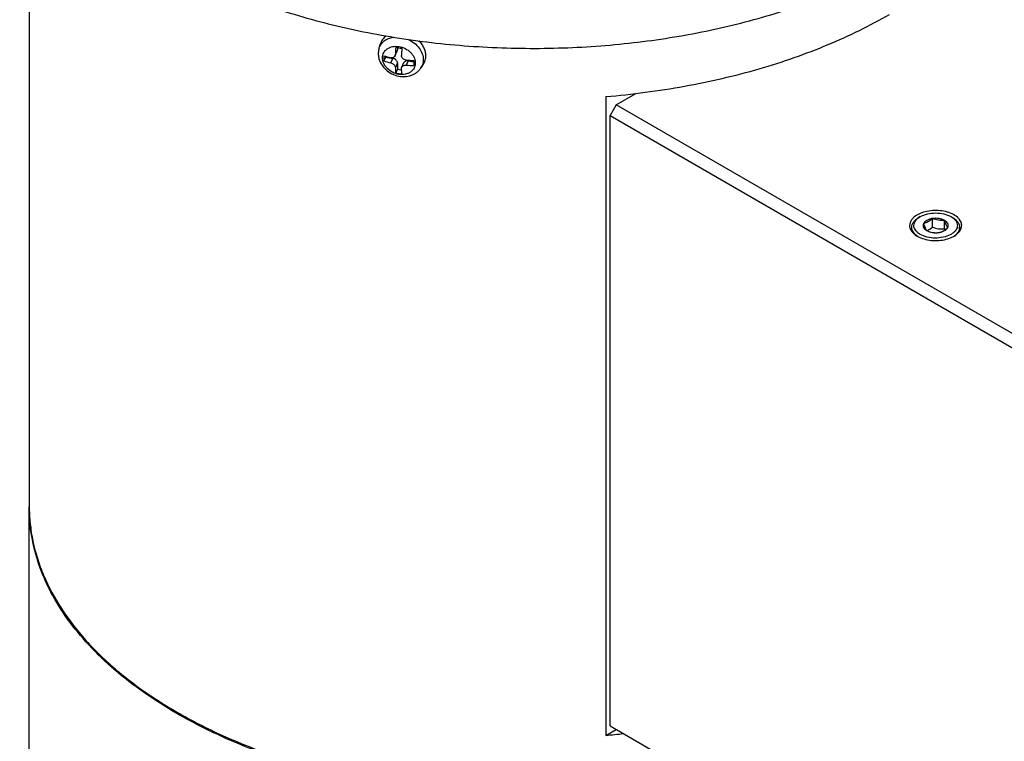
# Model space of a CAD drawing. Header units: millimetres. Extents: x 16 to 3344, y 34 to 2360.
# Tile 71 of 101: x 3076 to 3189, y 1533 to 1616. Entities that reach past the tile are written whole.
import ezdxf

# ---------------------------------------------------------------- set-up
doc = ezdxf.new("R2010")
doc.units = ezdxf.units.MM
doc.header["$LTSCALE"] = 185.02
for name, color, linetype in [('BASE_ASM_PBL23', 7, 'CONTINUOUS'), ('BOX_PBL25', 7, 'CONTINUOUS'), ('DEFAULT_VBL21', 7, 'CONTINUOUS')]:
    doc.layers.add(name, color=color, linetype=linetype)

# ---------------------------------------------------------------- blocks, each defined once
blk = doc.blocks.new('BASE_ASM_PBL23', base_point=(3158.59, 1554.02))
at = {"layer": 'BASE_ASM_PBL23', "color": 7}
for p, q in [((3076.88, 1640.29), (3076.88, 1560.04)), ((3117.13, 1612.71), (3117.28, 1613.21)), ((3119.01, 1612.01), (3119.25, 1612.53)), ((3119.25, 1612.79), (3119.25, 1612.53)), ((3117.87, 1611.69), (3117.67, 1611.27)), ((3117.87, 1611.81), (3117.87, 1611.69)), ((3117.87, 1611.69), (3118.72, 1611.56)), ((3118.48, 1611.04), (3118.72, 1611.56)), ((3118.97, 1611.85), (3119.22, 1612.38)), ((3119.25, 1611.03), (3119.01, 1610.51)), ((3119.25, 1610.31), (3119.06, 1609.89)), ((3119.25, 1611.03), (3119.25, 1610.31)), ((3119.25, 1610.31), (3119.73, 1610.23)), ((3119.75, 1610.54), (3119.99, 1611.07)), ((3120.49, 1611.29), (3120.25, 1610.77)), ((3120.49, 1611.29), (3121.15, 1611.18)), ((3121.96, 1610.47), (3122.24, 1610.91)), ((3143.24, 1607.16), (3143.24, 1533.68)), ((3076.88, 1529.66), (3076.88, 1559.95)), ((3076.88, 1559.87), (3076.88, 1559.95)), ((3143.24, 1533.68), (3144.42, 1534.36))]:
    blk.add_line(p, q, dxfattribs=at)
for centre, radius, start, end in [((3144.31, 1611.02), 25.32, 175.9001, 177.7565), ((3121.07, 1623.52), 10.88, 259.3196, 263.0934), ((3144.31, 1610.95), 24.61, 175.8733, 177.7833), ((3135.4, 1611.57), 17.73, 179.0324, 180.9676), ((3120.73, 1621.09), 9.72, 251.6454, 256.599), ((3121.16, 1623.36), 12.03, 265.6781, 269.9628), ((3120.78, 1620.68), 9.91, 251.6935, 256.5509), ((3121.16, 1622.8), 12.06, 265.6842, 269.9568), ((3138.23, 1611.03), 17.08, 178.9959, 181.0041), ((3121.09, 1620.68), 10.99, 259.3369, 263.0757), ((3135.05, 1631.08), 97.74, 274.8099, 276.0003)]:
    blk.add_arc(centre, radius, start, end, dxfattribs=at)
for points, knots in [([(3075.78, 1646.83), (3075.78, 1645.99), (3075.88, 1644.3), (3076.37, 1641.79), (3077.17, 1639.31), (3078.29, 1636.87), (3079.72, 1634.49), (3081.44, 1632.18), (3083.45, 1629.95), (3086.57, 1627.04), (3091.16, 1623.69), (3097.47, 1620.25), (3104.58, 1617.39), (3112.33, 1615.16), (3120.57, 1613.6), (3129.1, 1612.75), (3137.77, 1612.63), (3146.37, 1613.24), (3154.72, 1614.56), (3162.65, 1616.57), (3169.99, 1619.23), (3174.54, 1621.48), (3176.67, 1622.7)], [0, 0, 0, 0, 0.021329, 0.042887, 0.06489, 0.087532, 0.110979, 0.135363, 0.160783, 0.187306, 0.243737, 0.304679, 0.369759, 0.43835, 0.509629, 0.582645, 0.656369, 0.729738, 0.801707, 0.871292, 0.937623, 1, 1, 1, 1]), ([(3143.24, 1607.16), (3146.27, 1607.42), (3152.22, 1608.2), (3160.8, 1610.18), (3168.72, 1612.93), (3173.62, 1615.31), (3175.89, 1616.62)], [0, 0, 0, 0, 0.266512, 0.524495, 0.770043, 1, 1, 1, 1]), ([(3117.13, 1612.71), (3117.18, 1612.88), (3117.34, 1613.2), (3117.72, 1613.59), (3118.21, 1613.87), (3118.58, 1613.97), (3118.78, 1614)], [0, 0, 0, 0, 0.236849, 0.478356, 0.731556, 1, 1, 1, 1]), ([(3117.96, 1614.14), (3117.8, 1614.03), (3117.52, 1613.75), (3117.34, 1613.39), (3117.28, 1613.21)], [0, 0, 0, 0, 0.505903, 1, 1, 1, 1]), ([(3120.5, 1613.74), (3120.75, 1613.62), (3121.22, 1613.34), (3121.77, 1612.78), (3122.14, 1612.12), (3122.23, 1611.64), (3122.23, 1611.41)], [0, 0, 0, 0, 0.268592, 0.528393, 0.772749, 1, 1, 1, 1]), ([(3117.13, 1612.71), (3117.09, 1612.57), (3117.05, 1612.36), (3117.05, 1612.16), (3117.05, 1612.11)], [0, 0, 0, 0, 0.749079, 1, 1, 1, 1]), ([(3117.53, 1611.61), (3117.53, 1611.72), (3117.55, 1611.92), (3117.66, 1612.21), (3117.84, 1612.46), (3118.08, 1612.67), (3118.37, 1612.83), (3118.7, 1612.92), (3119.06, 1612.96), (3119.55, 1612.92), (3120.16, 1612.72), (3120.68, 1612.35), (3121, 1611.98), (3121.18, 1611.67), (3121.29, 1611.35), (3121.31, 1611.13), (3121.31, 1611.03)], [0, 0, 0, 0, 0.056006, 0.11103, 0.166326, 0.223088, 0.28221, 0.344151, 0.408909, 0.476081, 0.614187, 0.751449, 0.817665, 0.881251, 0.941966, 1, 1, 1, 1]), ([(3119.22, 1612.38), (3119.23, 1612.39), (3119.24, 1612.44), (3119.25, 1612.49), (3119.25, 1612.53)], [0, 0, 0, 0, 0.247938, 1, 1, 1, 1]), ([(3122.52, 1611.87), (3122.52, 1612.02), (3122.49, 1612.32), (3122.33, 1612.76), (3122.09, 1613.19), (3121.88, 1613.44), (3121.76, 1613.56)], [0, 0, 0, 0, 0.233641, 0.47795, 0.733709, 1, 1, 1, 1]), ([(3117.05, 1612.11), (3117.05, 1611.97), (3117.07, 1611.7), (3117.22, 1611.17), (3117.58, 1610.56), (3118.21, 1609.98), (3118.98, 1609.59), (3119.82, 1609.42), (3120.53, 1609.5), (3121.05, 1609.68), (3121.41, 1609.89), (3121.72, 1610.15), (3121.88, 1610.36), (3121.96, 1610.47)], [0, 0, 0, 0, 0.06075, 0.122049, 0.246492, 0.374063, 0.50321, 0.631359, 0.756588, 0.818209, 0.879198, 0.939734, 1, 1, 1, 1]), ([(3121.31, 1611.03), (3121.31, 1610.93), (3121.29, 1610.72), (3121.18, 1610.43), (3121, 1610.18), (3120.76, 1609.97), (3120.47, 1609.82), (3120.14, 1609.72), (3119.78, 1609.68), (3119.29, 1609.72), (3118.68, 1609.92), (3118.16, 1610.29), (3117.84, 1610.67), (3117.66, 1610.97), (3117.55, 1611.29), (3117.53, 1611.51), (3117.53, 1611.61)], [0, 0, 0, 0, 0.056006, 0.11103, 0.166326, 0.223088, 0.28221, 0.344151, 0.408909, 0.476081, 0.614187, 0.751449, 0.817665, 0.881251, 0.941966, 1, 1, 1, 1]), ([(3118.97, 1611.85), (3118.95, 1611.8), (3118.9, 1611.73), (3118.78, 1611.65), (3118.63, 1611.62), (3118.53, 1611.63), (3118.48, 1611.64)], [0, 0, 0, 0, 0.238803, 0.479781, 0.73217, 1, 1, 1, 1]), ([(3119.25, 1611.03), (3119.25, 1611.09), (3119.22, 1611.22), (3119.1, 1611.38), (3118.93, 1611.5), (3118.79, 1611.55), (3118.72, 1611.56)], [0, 0, 0, 0, 0.225875, 0.473206, 0.735795, 1, 1, 1, 1]), ([(3119.01, 1612.01), (3119.01, 1611.99), (3119.01, 1611.94), (3118.99, 1611.88), (3118.97, 1611.85)], [0, 0, 0, 0, 0.256306, 1, 1, 1, 1]), ([(3120.25, 1611.37), (3120.18, 1611.37), (3120.04, 1611.41), (3119.86, 1611.53), (3119.74, 1611.7), (3119.72, 1611.83), (3119.72, 1611.9)], [0, 0, 0, 0, 0.261444, 0.518904, 0.76532, 1, 1, 1, 1]), ([(3122.23, 1611.41), (3122.23, 1611.24), (3122.19, 1610.91), (3122.05, 1610.61), (3121.96, 1610.47)], [0, 0, 0, 0, 0.504052, 1, 1, 1, 1]), ([(3122.24, 1610.91), (3122.33, 1611.05), (3122.48, 1611.36), (3122.52, 1611.7), (3122.52, 1611.87)], [0, 0, 0, 0, 0.495948, 1, 1, 1, 1]), ([(3118.48, 1611.04), (3118.55, 1611.03), (3118.65, 1610.98), (3118.77, 1610.91), (3118.91, 1610.78), (3119.01, 1610.63), (3119.01, 1610.51)], [0, 0, 0, 0, 0.268307, 0.405121, 0.539608, 1, 1, 1, 1]), ([(3119.01, 1610.51), (3119.01, 1610.46), (3119.02, 1610.25), (3119.04, 1610.04), (3119.06, 1609.89)], [0, 0, 0, 0, 0.261847, 1, 1, 1, 1]), ([(3119.72, 1610.4), (3119.72, 1610.41), (3119.72, 1610.46), (3119.73, 1610.51), (3119.75, 1610.54)], [0, 0, 0, 0, 0.251645, 1, 1, 1, 1]), ([(3119.77, 1609.78), (3119.76, 1609.83), (3119.74, 1610.03), (3119.73, 1610.24), (3119.72, 1610.4)], [0, 0, 0, 0, 0.237968, 1, 1, 1, 1]), ([(3119.75, 1610.54), (3119.76, 1610.58), (3119.82, 1610.65), (3119.94, 1610.73), (3120.09, 1610.77), (3120.2, 1610.77), (3120.25, 1610.77)], [0, 0, 0, 0, 0.218003, 0.457343, 0.72009, 1, 1, 1, 1]), ([(3120.49, 1611.29), (3120.44, 1611.29), (3120.33, 1611.3), (3120.19, 1611.26), (3120.07, 1611.18), (3120.01, 1611.11), (3119.99, 1611.07)], [0, 0, 0, 0, 0.274503, 0.531968, 0.771722, 1, 1, 1, 1]), ([(3076.88, 1560.04), (3076.88, 1559.37), (3076.95, 1558.02), (3077.26, 1556.02), (3077.78, 1554.03), (3078.76, 1551.37), (3080.53, 1548.11), (3083.39, 1544.44), (3086.99, 1541), (3091.26, 1537.84), (3096.15, 1535), (3101.58, 1532.52), (3107.49, 1530.43), (3113.78, 1528.76), (3120.37, 1527.53), (3127.17, 1526.77), (3134.08, 1526.47), (3141, 1526.66), (3147.83, 1527.31), (3152.31, 1528.07), (3154.52, 1528.53)], [0, 0, 0, 0, 0.021604, 0.043362, 0.065423, 0.087923, 0.134677, 0.184466, 0.237786, 0.294859, 0.355673, 0.420022, 0.487546, 0.557763, 0.630099, 0.703913, 0.778518, 0.853205, 0.927264, 1, 1, 1, 1]), ([(3093.86, 1536.19), (3092.56, 1536.95), (3090.07, 1538.53), (3086.66, 1541.16), (3083.72, 1543.98), (3081.26, 1546.96), (3079.32, 1550.06), (3077.92, 1553.27), (3077.07, 1556.55), (3076.88, 1558.77), (3076.88, 1559.87)], [0, 0, 0, 0, 0.148606, 0.289501, 0.422724, 0.548644, 0.668002, 0.78194, 0.891988, 1, 1, 1, 1]), ([(3154.72, 1528.41), (3152.11, 1527.86), (3146.78, 1526.99), (3138.67, 1526.35), (3130.47, 1526.37), (3122.37, 1527.06), (3114.51, 1528.4), (3107.06, 1530.36), (3100.15, 1532.91), (3095.87, 1535.04), (3093.86, 1536.19)], [0, 0, 0, 0, 0.127966, 0.258465, 0.389777, 0.520145, 0.647854, 0.771297, 0.889059, 1, 1, 1, 1])]:
    blk.add_open_spline(points, degree=3, knots=knots, dxfattribs=at)
blk = doc.blocks.new('BOX_PBL25', base_point=(3115.49, 1780.29))
at = {"layer": 'BOX_PBL25', "color": 7}
for p, q in [((3144.42, 1606.21), (3146.69, 1607.52)), ((3144.42, 1606.21), (3143.72, 1604.98)), ((3208.77, 1569.06), (3144.42, 1606.21)), ((3143.72, 1604.98), (3208.06, 1567.83)), ((3143.72, 1534.77), (3143.72, 1604.98)), ((3179.42, 1593.35), (3179.25, 1593.25)), ((3182.96, 1593.35), (3183.14, 1593.25)), ((3178.44, 1591.64), (3178.44, 1592.13)), ((3180.82, 1592.16), (3180.82, 1593.13)), ((3182.21, 1591.95), (3182.21, 1592.92)), ((3183.94, 1591.64), (3183.94, 1592.13)), ((3143.72, 1534.77), (3208.06, 1497.62))]:
    blk.add_line(p, q, dxfattribs=at)
for centre, radius, start, end in [((3179.33, 1593.47), 1.96, 296.7461, 300.0198), ((3189.83, 1594.43), 8.01, 198.0497, 198.8723), ((3181.98, 1593.01), 2.32, 302.5946, 304.848)]:
    blk.add_arc(centre, radius, start, end, dxfattribs=at)
for points, knots in [([(3179.07, 1593.55), (3178.94, 1593.48), (3178.7, 1593.31), (3178.41, 1593.01), (3178.23, 1592.68), (3178.19, 1592.44), (3178.19, 1592.33)], [0, 0, 0, 0, 0.2898, 0.54905, 0.782229, 1, 1, 1, 1]), ([(3178.44, 1592.13), (3178.44, 1592.23), (3178.48, 1592.45), (3178.65, 1592.75), (3178.91, 1593.03), (3179.13, 1593.18), (3179.25, 1593.25)], [0, 0, 0, 0, 0.217772, 0.450951, 0.710201, 1, 1, 1, 1]), ([(3179.42, 1591.31), (3179.32, 1591.37), (3179.13, 1591.5), (3178.9, 1591.73), (3178.75, 1591.98), (3178.68, 1592.25), (3178.7, 1592.53), (3178.81, 1592.79), (3179, 1593.04), (3179.16, 1593.18), (3179.25, 1593.24)], [0, 0, 0, 0, 0.147324, 0.280125, 0.400125, 0.511602, 0.621058, 0.7356, 0.860871, 1, 1, 1, 1]), ([(3184.19, 1592.33), (3184.19, 1592.41), (3184.17, 1592.59), (3184.07, 1592.84), (3183.91, 1593.08), (3183.6, 1593.39), (3183.08, 1593.71), (3182.33, 1593.96), (3181.48, 1594.08), (3180.62, 1594.05), (3179.8, 1593.89), (3179.29, 1593.68), (3179.07, 1593.55)], [0, 0, 0, 0, 0.04286, 0.087489, 0.135322, 0.187287, 0.304553, 0.438224, 0.582571, 0.729727, 0.87132, 1, 1, 1, 1]), ([(3179.25, 1593.24), (3179.27, 1593.25), (3179.32, 1593.29), (3179.38, 1593.32), (3179.42, 1593.35)], [0, 0, 0, 0, 0.24498, 1, 1, 1, 1]), ([(3179.42, 1593.35), (3179.68, 1593.49), (3180.26, 1593.71), (3181.19, 1593.81), (3182.13, 1593.71), (3182.71, 1593.49), (3182.96, 1593.35)], [0, 0, 0, 0, 0.237217, 0.499998, 0.762781, 1, 1, 1, 1]), ([(3183.13, 1593.24), (3183.23, 1593.17), (3183.4, 1593.03), (3183.59, 1592.77), (3183.69, 1592.5), (3183.7, 1592.21), (3183.61, 1591.93), (3183.44, 1591.68), (3183.18, 1591.44), (3182.74, 1591.17), (3182.04, 1590.94), (3181.13, 1590.85), (3180.23, 1590.96), (3179.67, 1591.17), (3179.42, 1591.31)], [0, 0, 0, 0, 0.057162, 0.108453, 0.15531, 0.200304, 0.246581, 0.296883, 0.352875, 0.415083, 0.555657, 0.70938, 0.862109, 1, 1, 1, 1]), ([(3182.96, 1593.35), (3182.97, 1593.34), (3183.03, 1593.31), (3183.09, 1593.27), (3183.13, 1593.24)], [0, 0, 0, 0, 0.255019, 1, 1, 1, 1]), ([(3183.14, 1593.25), (3183.26, 1593.18), (3183.48, 1593.03), (3183.74, 1592.75), (3183.9, 1592.45), (3183.94, 1592.23), (3183.94, 1592.13)], [0, 0, 0, 0, 0.2898, 0.549051, 0.782229, 1, 1, 1, 1]), ([(3178.19, 1592.33), (3178.19, 1592.24), (3178.22, 1592.07), (3178.32, 1591.82), (3178.48, 1591.58), (3178.79, 1591.27), (3179.31, 1590.95), (3180.06, 1590.7), (3180.9, 1590.58), (3181.77, 1590.6), (3182.59, 1590.77), (3183.09, 1590.98), (3183.31, 1591.1)], [0, 0, 0, 0, 0.04286, 0.087489, 0.135322, 0.187287, 0.304553, 0.438224, 0.582571, 0.729727, 0.87132, 1, 1, 1, 1]), ([(3179.17, 1591.05), (3179.06, 1591.12), (3178.86, 1591.26), (3178.63, 1591.53), (3178.48, 1591.82), (3178.44, 1592.03), (3178.44, 1592.13)], [0, 0, 0, 0, 0.287567, 0.546014, 0.780103, 1, 1, 1, 1]), ([(3179.8, 1592.54), (3179.77, 1592.48), (3179.73, 1592.33), (3179.79, 1592.1), (3179.94, 1591.89), (3180.09, 1591.79), (3180.17, 1591.74)], [0, 0, 0, 0, 0.226459, 0.452919, 0.70614, 1, 1, 1, 1]), ([(3180.82, 1593.13), (3180.7, 1593.12), (3180.48, 1593.06), (3180.11, 1592.91), (3179.87, 1592.7), (3179.8, 1592.54)], [0, 0, 0, 0, 0.295032, 0.564531, 1, 1, 1, 1]), ([(3180.82, 1593.13), (3180.66, 1592.99), (3180.42, 1592.79), (3180.06, 1592.62), (3179.88, 1592.57), (3179.8, 1592.54)], [0, 0, 0, 0, 0.537333, 0.777823, 1, 1, 1, 1]), ([(3179.8, 1592.54), (3179.83, 1592.46), (3179.88, 1592.29), (3180, 1592.01), (3180.1, 1591.83), (3180.17, 1591.74)], [0, 0, 0, 0, 0.31564, 0.592564, 1, 1, 1, 1]), ([(3180.31, 1591.78), (3180.35, 1591.8), (3180.53, 1591.92), (3180.7, 1592.05), (3180.82, 1592.16)], [0, 0, 0, 0, 0.238306, 1, 1, 1, 1]), ([(3182.21, 1592.92), (3182.12, 1592.97), (3181.91, 1593.06), (3181.44, 1593.17), (3181.06, 1593.17), (3180.82, 1593.13)], [0, 0, 0, 0, 0.228315, 0.478261, 1, 1, 1, 1]), ([(3182.21, 1592.92), (3182.1, 1592.91), (3181.87, 1592.9), (3181.39, 1592.94), (3181.04, 1593.04), (3180.82, 1593.13)], [0, 0, 0, 0, 0.242376, 0.490754, 1, 1, 1, 1]), ([(3180.82, 1592.16), (3181.04, 1592.07), (3181.39, 1591.97), (3181.87, 1591.93), (3182.1, 1591.94), (3182.21, 1591.95)], [0, 0, 0, 0, 0.509246, 0.757624, 1, 1, 1, 1]), ([(3181.57, 1591.52), (3181.65, 1591.55), (3181.83, 1591.6), (3182.19, 1591.77), (3182.43, 1591.97), (3182.59, 1592.11)], [0, 0, 0, 0, 0.222177, 0.462667, 1, 1, 1, 1]), ([(3181.57, 1591.52), (3181.68, 1591.54), (3181.91, 1591.6), (3182.28, 1591.75), (3182.51, 1591.95), (3182.59, 1592.11)], [0, 0, 0, 0, 0.295032, 0.564531, 1, 1, 1, 1]), ([(3182.59, 1592.11), (3182.62, 1592.18), (3182.65, 1592.33), (3182.6, 1592.56), (3182.44, 1592.77), (3182.3, 1592.87), (3182.21, 1592.92)], [0, 0, 0, 0, 0.226459, 0.452919, 0.70614, 1, 1, 1, 1]), ([(3182.59, 1592.11), (3182.51, 1592.21), (3182.41, 1592.39), (3182.3, 1592.66), (3182.24, 1592.83), (3182.21, 1592.92)], [0, 0, 0, 0, 0.407436, 0.68436, 1, 1, 1, 1]), ([(3183.31, 1591.1), (3183.45, 1591.18), (3183.68, 1591.35), (3183.97, 1591.65), (3184.15, 1591.98), (3184.19, 1592.22), (3184.19, 1592.33)], [0, 0, 0, 0, 0.2898, 0.54905, 0.782229, 1, 1, 1, 1]), ([(3183.94, 1592.13), (3183.94, 1592.03), (3183.91, 1591.84), (3183.78, 1591.57), (3183.58, 1591.32), (3183.41, 1591.18), (3183.31, 1591.11)], [0, 0, 0, 0, 0.223006, 0.458493, 0.715827, 1, 1, 1, 1]), ([(3180.17, 1591.74), (3180.4, 1591.65), (3180.74, 1591.54), (3181.22, 1591.5), (3181.45, 1591.51), (3181.57, 1591.52)], [0, 0, 0, 0, 0.509246, 0.757624, 1, 1, 1, 1]), ([(3180.17, 1591.74), (3180.27, 1591.69), (3180.48, 1591.59), (3180.94, 1591.49), (3181.32, 1591.49), (3181.57, 1591.52)], [0, 0, 0, 0, 0.228315, 0.478261, 1, 1, 1, 1])]:
    blk.add_open_spline(points, degree=3, knots=knots, dxfattribs=at)
blk = doc.blocks.new('DEFAULT_VBL21', base_point=(3028.17, 1858.95))
at = {"layer": 'BASE_ASM_PBL23'}
blk.add_blockref('BASE_ASM_PBL23', (3158.59, 1554.02), dxfattribs=at)
at = {"layer": 'BOX_PBL25'}
blk.add_blockref('BOX_PBL25', (3115.49, 1780.29), dxfattribs=at)

msp = doc.modelspace()

# ---------------------------------------------------------------- block references
at = {"layer": 'DEFAULT_VBL21'}
msp.add_blockref('DEFAULT_VBL21', (3028.169, 1858.95), dxfattribs=at)

doc.saveas('drawing.dxf')
